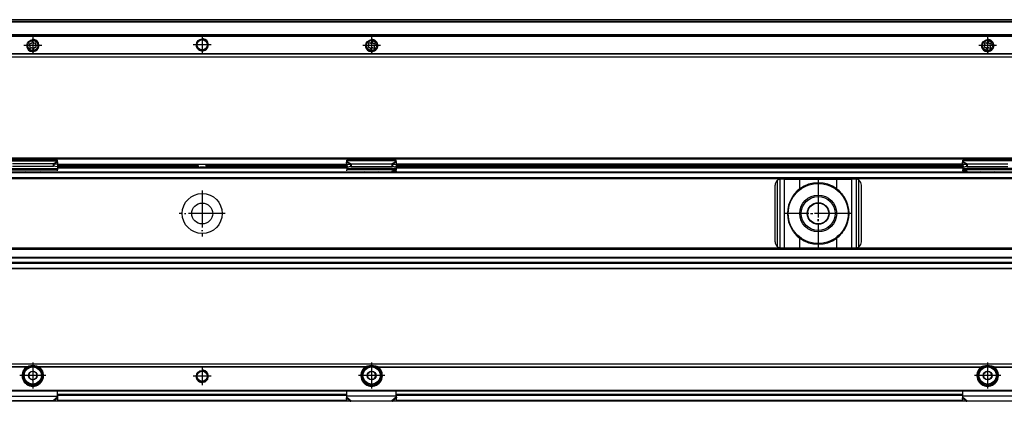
# Model space of a CAD drawing. Header units: millimetres. Extents: x -418 to 2750, y -1084 to 1393.
# Tile 65 of 74: x 1565 to 1885, y 310 to 434. Entities that reach past the tile are written whole.
import ezdxf

# ---------------------------------------------------------------- set-up
doc = ezdxf.new("R2010")
doc.units = ezdxf.units.MM
doc.linetypes.add('DOT_CENTER', pattern=[14, 12, -1, 0, -1])
doc.layers.add('1', color=7, linetype='Continuous')

# ---------------------------------------------------------------- blocks, each defined once
blk = doc.blocks.new('SOPORTE_SV2__15', base_point=(552.1, 421.37))
at = {"color": 7, "linetype": 'Continuous'}
for p, q in [((2682.1, 433.51), (567.1, 433.51)), ((2697.1, 428.57), (552.1, 428.57)), ((2697.1, 428.37), (552.1, 428.37)), ((1568.71, 425.15), (1568.53, 425.34)), ((1568.7, 425.73), (1568.96, 425.73)), ((1569.18, 425.9), (1569.25, 426.15)), ((1569.68, 426.21), (1569.81, 425.98)), ((1570.06, 425.88), (1570.32, 425.94)), ((1570.58, 425.6), (1570.45, 425.37)), ((1678.62, 425.6), (1678.75, 425.37)), ((1679.14, 425.88), (1678.88, 425.94)), ((1679.52, 426.21), (1679.39, 425.98)), ((1680.02, 425.9), (1679.95, 426.15)), ((1680.5, 425.73), (1680.24, 425.73)), ((1680.49, 425.15), (1680.67, 425.34)), ((1878.62, 425.6), (1878.75, 425.37)), ((1879.14, 425.88), (1878.88, 425.94)), ((1879.52, 426.21), (1879.39, 425.98)), ((1880.02, 425.9), (1879.95, 426.15)), ((1880.5, 425.73), (1880.24, 425.73)), ((1880.49, 425.15), (1880.67, 425.34)), ((1568.62, 424.64), (1568.75, 424.87)), ((1569.13, 424.37), (1568.88, 424.3)), ((1569.52, 424.03), (1569.39, 424.26)), ((1570.02, 424.34), (1569.95, 424.09)), ((1570.5, 424.51), (1570.24, 424.51)), ((1570.49, 425.09), (1570.67, 424.9)), ((1678.71, 425.09), (1678.53, 424.9)), ((1678.7, 424.51), (1678.96, 424.51)), ((1679.18, 424.34), (1679.25, 424.09)), ((1679.68, 424.03), (1679.81, 424.26)), ((1680.07, 424.37), (1680.32, 424.3)), ((1680.58, 424.64), (1680.45, 424.87)), ((1878.71, 425.09), (1878.53, 424.9)), ((1878.7, 424.51), (1878.96, 424.51)), ((1879.18, 424.34), (1879.25, 424.09)), ((1879.68, 424.03), (1879.81, 424.26)), ((1880.07, 424.37), (1880.32, 424.3)), ((1880.58, 424.64), (1880.45, 424.87)), ((2697.1, 421.37), (552.1, 421.37))]:
    blk.add_line(p, q, dxfattribs=at)
at = {"color": 3, "linetype": 'Continuous'}
for p, q in [((2682.1, 433.49), (567.1, 433.49)), ((2682.1, 432.91), (567.1, 432.91)), ((2682.1, 432.73), (567.1, 432.73)), ((552.1, 428.17), (2697.1, 428.17)), ((2697.1, 422.45), (552.1, 422.45)), ((2697.1, 422.31), (552.1, 422.31)), ((552.1, 421.43), (2697.1, 421.43))]:
    blk.add_line(p, q, dxfattribs=at)
at = {"color": 7, "linetype": 'Continuous'}
for centre, radius in [((1569.6, 425.12), 1.9), ((1569.6, 425.12), 1.65), ((1624.6, 425.37), 1.9), ((1624.6, 425.37), 1.65), ((1679.6, 425.12), 1.9), ((1679.6, 425.12), 1.65), ((1879.6, 425.12), 1.9), ((1879.6, 425.12), 1.65)]:
    blk.add_circle(centre, radius, dxfattribs=at)
for centre, start, end in [((1568.7, 425.5), 90.5656, 223.8716), ((1568.96, 425.97), 270.5656, 343.8716), ((1569.48, 426.09), 30.1519, 163.8716), ((1570.01, 426.1), 210.1519, 283.4579), ((1570.38, 425.71), 330.5656, 103.4579), ((1570.65, 425.25), 150.5656, 223.8716), ((1678.82, 425.71), 76.5421, 209.4344), ((1678.55, 425.25), 316.1284, 29.4344), ((1679.19, 426.1), 256.5421, 329.8481), ((1679.72, 426.09), 16.1284, 149.8481), ((1680.24, 425.97), 196.1284, 269.4344), ((1680.5, 425.5), 316.1284, 89.4344), ((1878.82, 425.71), 76.5421, 209.4344), ((1878.55, 425.25), 316.1284, 29.4344), ((1879.19, 426.1), 256.5421, 329.8481), ((1879.72, 426.09), 16.1284, 149.8481), ((1880.24, 425.97), 196.1284, 269.4344), ((1880.5, 425.5), 316.1284, 89.4344), ((1568.82, 424.53), 150.5656, 283.8716), ((1568.55, 424.99), 330.5656, 43.8716), ((1569.19, 424.14), 30.5656, 103.8716), ((1569.72, 424.15), 210.5656, 343.8706), ((1570.24, 424.27), 90.5656, 163.8706), ((1570.5, 424.74), 270.5656, 43.8716), ((1678.7, 424.74), 136.1284, 269.4344), ((1678.96, 424.27), 16.1294, 89.4344), ((1679.48, 424.15), 196.1294, 329.4344), ((1680.01, 424.14), 76.1284, 149.4344), ((1680.38, 424.53), 256.1284, 29.4344), ((1680.65, 424.99), 136.1284, 209.4344), ((1878.7, 424.74), 136.1284, 269.4344), ((1878.96, 424.27), 16.1294, 89.4344), ((1879.48, 424.15), 196.1294, 329.4344), ((1880.01, 424.14), 76.1284, 149.4344), ((1880.38, 424.53), 256.1284, 29.4344), ((1880.65, 424.99), 136.1284, 209.4344)]:
    blk.add_arc(centre, 0.233, start, end, dxfattribs=at)
at = {"layer": '1', "color": 2, "linetype": 'DOT_CENTER'}
for p, q in [((1569.6, 428.02), (1569.6, 422.22)), ((1627.5, 425.37), (1621.7, 425.37)), ((1624.6, 428.27), (1624.6, 422.47)), ((1679.6, 428.02), (1679.6, 422.22)), ((1879.6, 428.02), (1879.6, 422.22)), ((1572.5, 425.12), (1566.7, 425.12)), ((1682.5, 425.12), (1676.7, 425.12)), ((1882.5, 425.12), (1876.7, 425.12))]:
    blk.add_line(p, q, dxfattribs=at)
at = {"layer": '1', "color": 30, "linetype": 'Continuous'}
for centre in [(1569.6, 425.12), (1624.6, 425.37), (1679.6, 425.12), (1879.6, 425.12)]:
    blk.add_arc(centre, 2, 175, 95, dxfattribs=at)
blk = doc.blocks.new('Bottom5', base_point=(639.6, 427.44))
blk.add_blockref('SOPORTE_SV2__15', (552.1, 421.37))
blk = doc.blocks.new('SOPORTE_SV2__31', base_point=(552.1, 352.55))
at = {"color": 7, "linetype": 'Continuous'}
for p, q in [((553.4, 388.65), (2695.8, 388.65)), ((553.53, 388.3), (2695.67, 388.3)), ((1561.6, 387.82), (1577.6, 387.82)), ((1577.6, 387.61), (1577.6, 387.82)), ((1577.6, 387.43), (1577.6, 387.61)), ((1577.69, 386.43), (1577.71, 387.23)), ((1671.51, 386.43), (1671.49, 387.23)), ((1687.6, 387.82), (1671.6, 387.82)), ((1671.6, 387.61), (1671.6, 387.82)), ((1671.6, 387.43), (1671.6, 387.61)), ((1687.6, 387.61), (1687.6, 387.82)), ((1687.6, 387.43), (1687.6, 387.61)), ((1687.69, 386.43), (1687.71, 387.23)), ((1871.51, 386.43), (1871.49, 387.23)), ((1871.6, 387.61), (1871.6, 387.82)), ((1887.6, 387.82), (1871.6, 387.82)), ((1871.6, 387.43), (1871.6, 387.61)), ((567.1, 384.05), (2682.1, 384.05)), ((1561.6, 384.72), (1577.6, 384.72)), ((1576.19, 386.7), (1563.01, 386.7)), ((1576.19, 385.85), (1563.01, 385.85)), ((1567.25, 384.25), (1567.25, 384.34)), ((1571.95, 384.25), (1571.95, 384.34)), ((1576.19, 386.7), (1576.19, 386.19)), ((1576.19, 386.19), (1576.19, 385.85)), ((1576.41, 386.17), (1576.33, 385.88)), ((1577.51, 385.7), (1576.33, 385.88)), ((1576.52, 386.61), (1576.41, 386.17)), ((1577.69, 386.43), (1576.52, 386.61)), ((1577.69, 386.43), (1577.51, 385.7)), ((1577.6, 386.08), (1577.6, 385.21)), ((1577.6, 385.55), (1623.91, 385.55)), ((1577.6, 385.21), (1577.6, 384.72)), ((1577.6, 384.43), (1577.6, 384.72)), ((1577.69, 386.55), (1623.16, 386.55)), ((1623.16, 386.55), (1626.04, 386.55)), ((1623.29, 386.05), (1623.29, 386.35)), ((1625.29, 385.55), (1623.91, 385.55)), ((1625.29, 385.55), (1671.6, 385.55)), ((1625.91, 386.05), (1625.91, 386.35)), ((1626.04, 386.55), (1671.51, 386.55)), ((1671.51, 386.43), (1672.68, 386.61)), ((1671.51, 386.43), (1671.69, 385.7)), ((1671.6, 386.08), (1671.6, 385.21)), ((1671.6, 385.21), (1671.6, 384.72)), ((1671.6, 384.44), (1671.6, 384.72)), ((1687.6, 384.72), (1671.6, 384.72)), ((1671.69, 385.7), (1672.87, 385.88)), ((1672.68, 386.61), (1672.79, 386.17)), ((1672.79, 386.17), (1672.87, 385.88)), ((1673.01, 386.7), (1673.01, 386.19)), ((1673.01, 386.7), (1686.19, 386.7)), ((1673.01, 386.19), (1673.01, 385.85)), ((1673.01, 385.85), (1686.19, 385.85)), ((1677.25, 384.25), (1677.25, 384.34)), ((1681.95, 384.25), (1681.95, 384.34)), ((1686.19, 386.7), (1686.19, 386.19)), ((1686.19, 386.19), (1686.19, 385.85)), ((1686.41, 386.17), (1686.33, 385.88)), ((1686.33, 385.88), (1687.51, 385.7)), ((1686.52, 386.61), (1686.41, 386.17)), ((1686.52, 386.61), (1687.69, 386.43)), ((1687.69, 386.43), (1687.51, 385.7)), ((1687.6, 386.08), (1687.6, 385.21)), ((1871.6, 385.55), (1687.6, 385.55)), ((1687.6, 385.21), (1687.6, 384.72)), ((1687.6, 384.44), (1687.6, 384.72)), ((1687.6, 384.44), (1687.6, 384.26)), ((1871.51, 386.55), (1687.69, 386.55)), ((1871.51, 386.43), (1872.68, 386.61)), ((1871.51, 386.43), (1871.69, 385.7)), ((1871.6, 386.08), (1871.6, 385.21)), ((1871.6, 385.21), (1871.6, 384.72)), ((1871.6, 384.44), (1871.6, 384.72)), ((1887.6, 384.72), (1871.6, 384.72)), ((1871.6, 384.44), (1871.6, 384.26)), ((1871.69, 385.7), (1872.87, 385.88)), ((1872.68, 386.61), (1872.79, 386.17)), ((1872.79, 386.17), (1872.87, 385.88)), ((1873.01, 386.7), (1873.01, 386.19)), ((1873.01, 386.7), (1886.19, 386.7)), ((1873.01, 386.19), (1873.01, 385.85)), ((1873.01, 385.85), (1886.19, 385.85)), ((1877.25, 384.25), (1877.25, 384.34)), ((1881.95, 384.25), (1881.95, 384.34)), ((567.1, 382.05), (2682.1, 382.05)), ((1813.67, 381.75), (1812.6, 381.75)), ((1813.67, 381.75), (1818.59, 381.75)), ((1818.59, 381.75), (1830.61, 381.75)), ((1830.61, 381.75), (1835.53, 381.75)), ((1836.6, 381.75), (1835.53, 381.75)), ((1810.6, 361.35), (1810.6, 379.75)), ((1838.6, 361.35), (1838.6, 379.75)), ((2682.1, 359.05), (567.1, 359.05)), ((1812.6, 359.35), (1813.67, 359.35)), ((1813.67, 359.35), (1818.59, 359.35)), ((1818.59, 359.35), (1830.61, 359.35)), ((1830.61, 359.35), (1835.53, 359.35)), ((1835.53, 359.35), (1836.6, 359.35)), ((2682.1, 356.27), (567.1, 356.27)), ((2697.1, 352.55), (552.1, 352.55)), ((2682.1, 354.55), (567.1, 354.55))]:
    blk.add_line(p, q, dxfattribs=at)
at = {"color": 3, "linetype": 'Continuous'}
for p, q in [((1561.6, 387.61), (1577.6, 387.61)), ((1577.6, 387.43), (1576.19, 386.7)), ((1577.71, 387.23), (1576.52, 386.61)), ((1671.49, 387.23), (1672.68, 386.61)), ((1687.6, 387.61), (1671.6, 387.61)), ((1671.6, 387.43), (1673.01, 386.7)), ((1687.6, 387.43), (1686.19, 386.7)), ((1687.71, 387.23), (1686.52, 386.61)), ((1871.49, 387.23), (1872.68, 386.61)), ((1887.6, 387.61), (1871.6, 387.61)), ((1871.6, 387.43), (1873.01, 386.7)), ((567.1, 383.85), (2682.1, 383.85)), ((1561.6, 385.21), (1577.6, 385.21)), ((1577.6, 386.05), (1623.29, 386.05)), ((1577.6, 385.35), (1671.6, 385.35)), ((1623.29, 386.35), (1577.67, 386.35)), ((1577.69, 386.6), (1671.51, 386.6)), ((1671.53, 386.35), (1625.91, 386.35)), ((1625.91, 386.05), (1671.6, 386.05)), ((1687.6, 385.21), (1671.6, 385.21)), ((1871.6, 386.05), (1687.6, 386.05)), ((1687.6, 385.35), (1871.6, 385.35)), ((1687.67, 386.35), (1871.53, 386.35)), ((1871.51, 386.6), (1687.69, 386.6)), ((1887.6, 385.21), (1871.6, 385.21)), ((2697.1, 381.85), (552.1, 381.85)), ((567.1, 382.25), (2682.1, 382.25)), ((1811.4, 359.75), (1811.4, 381.35)), ((1812.2, 359.39), (1812.2, 381.71)), ((1813.67, 359.35), (1813.67, 381.75)), ((1818.59, 378.54), (1818.59, 381.75)), ((1830.61, 378.54), (1830.61, 381.75)), ((1835.53, 359.35), (1835.53, 381.75)), ((1837, 359.39), (1837, 381.71)), ((1837.8, 359.75), (1837.8, 381.35)), ((1818.59, 359.35), (1818.59, 362.56)), ((1830.61, 359.35), (1830.61, 362.56)), ((2697.1, 359.25), (552.1, 359.25)), ((2682.1, 358.85), (567.1, 358.85)), ((2682.1, 355.99), (567.1, 355.99)), ((2697.1, 354.35), (552.1, 354.35)), ((552.1, 352.75), (2697.1, 352.75)), ((2682.1, 354.67), (567.1, 354.67))]:
    blk.add_line(p, q, dxfattribs=at)
at = {"color": 7, "linetype": 'Continuous'}
for centre, radius in [((1824.6, 370.55), 9.75), ((1624.6, 370.55), 6.5), ((1824.6, 370.55), 6), ((1824.6, 370.55), 5.5), ((1824.6, 370.55), 3.55), ((1624.6, 370.55), 3.4), ((1824.6, 370.55), 3.4)]:
    blk.add_circle(centre, radius, dxfattribs=at)
for centre, radius, start, end in [((1812.6, 379.75), 2, 126.8699, 180), ((1812.6, 379.75), 2, 101.598, 126.8699), ((1812.6, 379.75), 2, 90, 101.598), ((1824.6, 370.55), 10, 53.076, 126.924), ((1836.6, 379.75), 2, 78.402, 90), ((1836.6, 379.75), 2, 53.1301, 78.402), ((1836.6, 379.75), 2, 0, 53.1301), ((1824.6, 370.55), 10, 126.924, 138.5708), ((1824.6, 370.55), 10, 41.4292, 53.076), ((1824.6, 370.55), 10, 148.2363, 211.7637), ((1824.6, 370.55), 10, 328.2362, 31.7638), ((1812.6, 361.35), 2, 180, 233.1301), ((1824.6, 370.55), 10, 221.4292, 233.076), ((1824.6, 370.55), 10, 233.076, 306.924), ((1824.6, 370.55), 10, 306.924, 318.5708), ((1836.6, 361.35), 2, 306.8699, 0), ((1812.6, 361.35), 2, 233.1301, 258.402), ((1812.6, 361.35), 2, 258.402, 270), ((1836.6, 361.35), 2, 270, 281.598), ((1836.6, 361.35), 2, 281.598, 306.8699)]:
    blk.add_arc(centre, radius, start, end, dxfattribs=at)
for points, knots in [([(1577.71, 387.23), (1577.7, 387.25), (1577.68, 387.28), (1577.66, 387.34), (1577.63, 387.39), (1577.61, 387.42), (1577.6, 387.43)], [0, 0, 0, 0, 0.0630544, 0.1234867, 0.1837173, 0.233329, 0.233329, 0.233329, 0.233329]), ([(1671.49, 387.23), (1671.5, 387.24), (1671.52, 387.28), (1671.54, 387.34), (1671.57, 387.39), (1671.59, 387.42), (1671.6, 387.43)], [0, 0, 0, 0, 0.0583422, 0.1234865, 0.1837171, 0.2333289, 0.2333289, 0.2333289, 0.2333289]), ([(1687.71, 387.23), (1687.7, 387.25), (1687.68, 387.28), (1687.66, 387.34), (1687.63, 387.39), (1687.61, 387.42), (1687.6, 387.43)], [0, 0, 0, 0, 0.0630544, 0.1234867, 0.1837173, 0.233329, 0.233329, 0.233329, 0.233329]), ([(1871.49, 387.23), (1871.5, 387.25), (1871.52, 387.28), (1871.54, 387.34), (1871.57, 387.39), (1871.59, 387.42), (1871.6, 387.43)], [0, 0, 0, 0, 0.0630544, 0.1234867, 0.1799191, 0.2333291, 0.2333291, 0.2333291, 0.2333291]), ([(1576.52, 386.61), (1576.49, 386.62), (1576.44, 386.64), (1576.35, 386.66), (1576.27, 386.69), (1576.21, 386.7), (1576.19, 386.7)], [0, 0, 0, 0, 0.0837038, 0.1730262, 0.2585914, 0.3435203, 0.3435203, 0.3435203, 0.3435203]), ([(1576.33, 385.88), (1576.32, 385.88), (1576.3, 385.87), (1576.26, 385.86), (1576.22, 385.85), (1576.2, 385.85), (1576.19, 385.85)], [0, 0, 0, 0, 0.0372861, 0.0751943, 0.1129244, 0.1512902, 0.1512902, 0.1512902, 0.1512902]), ([(1623.29, 386.35), (1623.29, 386.35), (1623.29, 386.35), (1623.29, 386.36), (1623.29, 386.38), (1623.28, 386.39), (1623.28, 386.41), (1623.27, 386.44), (1623.26, 386.47), (1623.25, 386.49), (1623.23, 386.51), (1623.22, 386.52), (1623.21, 386.53), (1623.2, 386.54), (1623.19, 386.54), (1623.18, 386.55), (1623.17, 386.55), (1623.16, 386.55), (1623.16, 386.55)], [0, 0, 0, 0, 0.0031337, 0.0063371, 0.0246045, 0.045819, 0.0632817, 0.0838024, 0.121262, 0.1560483, 0.1732895, 0.1867748, 0.202089, 0.2138998, 0.2274168, 0.2378845, 0.2488147, 0.2594531, 0.2594531, 0.2594531, 0.2594531]), ([(1623.29, 386.05), (1623.29, 386.04), (1623.29, 386.02), (1623.29, 385.98), (1623.3, 385.95), (1623.3, 385.91), (1623.31, 385.88), (1623.32, 385.85), (1623.33, 385.82), (1623.35, 385.78), (1623.37, 385.74), (1623.41, 385.7), (1623.44, 385.67), (1623.5, 385.63), (1623.58, 385.59), (1623.68, 385.56), (1623.8, 385.55), (1623.87, 385.55), (1623.91, 385.55)], [0, 0, 0, 0, 0.0323545, 0.0700792, 0.104426, 0.1388821, 0.174801, 0.2054287, 0.2391573, 0.2686911, 0.3258012, 0.3746563, 0.4258115, 0.4744404, 0.5784976, 0.6877152, 0.7990766, 0.9187823, 0.9187823, 0.9187823, 0.9187823]), ([(1625.29, 385.55), (1625.33, 385.55), (1625.4, 385.55), (1625.52, 385.56), (1625.62, 385.59), (1625.7, 385.63), (1625.76, 385.67), (1625.79, 385.7), (1625.83, 385.74), (1625.86, 385.79), (1625.88, 385.85), (1625.9, 385.9), (1625.9, 385.94), (1625.91, 385.98), (1625.91, 386.01), (1625.91, 386.04), (1625.91, 386.05)], [0, 0, 0, 0, 0.1197056, 0.231067, 0.3402846, 0.4443418, 0.4929708, 0.544126, 0.5929811, 0.6500912, 0.718654, 0.7798302, 0.8112513, 0.848633, 0.8806643, 0.9187122, 0.9187122, 0.9187122, 0.9187122]), ([(1626.04, 386.55), (1626.04, 386.55), (1626.03, 386.55), (1626.02, 386.55), (1626.01, 386.54), (1626, 386.53), (1625.98, 386.52), (1625.96, 386.5), (1625.95, 386.48), (1625.94, 386.47), (1625.93, 386.45), (1625.93, 386.43), (1625.92, 386.41), (1625.92, 386.39), (1625.91, 386.38), (1625.91, 386.36), (1625.91, 386.35), (1625.91, 386.35), (1625.91, 386.35)], [0, 0, 0, 0, 0.0095826, 0.0215685, 0.0320362, 0.0455532, 0.0730631, 0.1033425, 0.1186615, 0.1377329, 0.1584201, 0.1756435, 0.1961642, 0.2136269, 0.2348414, 0.2531088, 0.256223, 0.2594459, 0.2594459, 0.2594459, 0.2594459]), ([(1672.68, 386.61), (1672.71, 386.62), (1672.76, 386.64), (1672.85, 386.66), (1672.93, 386.68), (1672.99, 386.7), (1673.01, 386.7)], [0, 0, 0, 0, 0.0837038, 0.1730262, 0.2556025, 0.3435202, 0.3435202, 0.3435202, 0.3435202]), ([(1672.87, 385.88), (1672.88, 385.88), (1672.9, 385.87), (1672.94, 385.86), (1672.98, 385.85), (1673, 385.85), (1673.01, 385.85)], [0, 0, 0, 0, 0.0372861, 0.0751943, 0.1129244, 0.1512902, 0.1512902, 0.1512902, 0.1512902]), ([(1686.11, 384.33), (1686.23, 384.34), (1686.48, 384.36), (1686.85, 384.39), (1687.23, 384.42), (1687.48, 384.43), (1687.6, 384.44)], [0, 0, 0, 0, 0.373695, 0.747543, 1.121146, 1.494893, 1.494893, 1.494893, 1.494893]), ([(1687.6, 384.26), (1687.48, 384.25), (1687.23, 384.23), (1686.85, 384.2), (1686.48, 384.18), (1686.23, 384.16), (1686.11, 384.15)], [0, 0, 0, 0, 0.373698, 0.747255, 1.121047, 1.494694, 1.494694, 1.494694, 1.494694]), ([(1686.19, 386.7), (1686.21, 386.7), (1686.27, 386.69), (1686.35, 386.66), (1686.44, 386.64), (1686.49, 386.62), (1686.52, 386.61)], [0, 0, 0, 0, 0.0849289, 0.1704941, 0.2598165, 0.3435203, 0.3435203, 0.3435203, 0.3435203]), ([(1686.19, 385.85), (1686.2, 385.85), (1686.22, 385.85), (1686.26, 385.86), (1686.3, 385.87), (1686.32, 385.88), (1686.33, 385.88)], [0, 0, 0, 0, 0.0383658, 0.0760959, 0.1140041, 0.1512902, 0.1512902, 0.1512902, 0.1512902]), ([(1871.6, 384.44), (1871.72, 384.43), (1871.97, 384.42), (1872.35, 384.39), (1872.72, 384.36), (1872.97, 384.34), (1873.09, 384.33)], [0, 0, 0, 0, 0.373744, 0.74735, 1.121197, 1.494893, 1.494893, 1.494893, 1.494893]), ([(1873.09, 384.15), (1872.97, 384.16), (1872.72, 384.18), (1872.35, 384.2), (1871.97, 384.23), (1871.72, 384.25), (1871.6, 384.26)], [0, 0, 0, 0, 0.373648, 0.747439, 1.120997, 1.494694, 1.494694, 1.494694, 1.494694]), ([(1872.68, 386.61), (1872.71, 386.62), (1872.76, 386.64), (1872.85, 386.66), (1872.93, 386.68), (1872.99, 386.7), (1873.01, 386.7)], [0, 0, 0, 0, 0.0868093, 0.1730263, 0.2556026, 0.3435203, 0.3435203, 0.3435203, 0.3435203]), ([(1872.87, 385.88), (1872.88, 385.88), (1872.9, 385.87), (1872.94, 385.86), (1872.98, 385.85), (1873, 385.85), (1873.01, 385.85)], [0, 0, 0, 0, 0.0372861, 0.0751943, 0.1129244, 0.1512902, 0.1512902, 0.1512902, 0.1512902]), ([(1816.1, 375.81), (1816.18, 375.93), (1816.34, 376.16), (1816.59, 376.5), (1816.84, 376.84), (1817.02, 377.06), (1817.1, 377.17)], [0, 0, 0, 0, 0.425548, 0.842522, 1.267064, 1.685169, 1.685169, 1.685169, 1.685169]), ([(1832.1, 377.17), (1832.18, 377.06), (1832.36, 376.84), (1832.61, 376.5), (1832.86, 376.16), (1833.02, 375.93), (1833.1, 375.81)], [0, 0, 0, 0, 0.418104, 0.842646, 1.25962, 1.685167, 1.685167, 1.685167, 1.685167]), ([(1817.1, 363.93), (1817.02, 364.04), (1816.84, 364.26), (1816.59, 364.6), (1816.34, 364.94), (1816.18, 365.17), (1816.1, 365.29)], [0, 0, 0, 0, 0.418104, 0.842647, 1.259621, 1.685169, 1.685169, 1.685169, 1.685169]), ([(1833.1, 365.29), (1833.02, 365.17), (1832.86, 364.94), (1832.61, 364.6), (1832.36, 364.26), (1832.18, 364.04), (1832.1, 363.93)], [0, 0, 0, 0, 0.425548, 0.842521, 1.267063, 1.685167, 1.685167, 1.685167, 1.685167])]:
    blk.add_open_spline(points, degree=3, knots=knots, dxfattribs=at)
at = {"layer": '1', "color": 2, "linetype": 'DOT_CENTER'}
for p, q in [((1824.6, 381.55), (1824.6, 359.55)), ((1824.6, 381.55), (1824.6, 359.55)), ((1824.6, 381.3), (1824.6, 359.8)), ((1624.6, 378.05), (1624.6, 363.05)), ((1632.1, 370.55), (1617.1, 370.55)), ((1835.6, 370.55), (1813.6, 370.55)), ((1835.6, 370.55), (1813.6, 370.55)), ((1835.35, 370.55), (1813.85, 370.55))]:
    blk.add_line(p, q, dxfattribs=at)
blk = doc.blocks.new('Front7', base_point=(639.6, 370.6))
blk.add_blockref('SOPORTE_SV2__31', (552.1, 352.55))
blk = doc.blocks.new('SOPORTE_SV2__56', base_point=(552.1, 309.53))
at = {"color": 7, "linetype": 'Continuous'}
for p, q in [((552.1, 321.67), (2697.1, 321.67)), ((1567.25, 320.17), (1567.61, 320.17)), ((1571.59, 320.17), (1571.95, 320.17)), ((1677.61, 320.17), (1677.25, 320.17)), ((1681.95, 320.17), (1681.59, 320.17)), ((1877.61, 320.17), (1877.25, 320.17)), ((1881.95, 320.17), (1881.59, 320.17)), ((1568.32, 317.72), (1568.27, 317.36)), ((1568.27, 317.36), (1568.56, 317.14)), ((1568.45, 318.79), (1568.4, 318.43)), ((1568.79, 318.93), (1568.45, 318.79)), ((1569.13, 316.71), (1569.42, 316.49)), ((1569.42, 316.49), (1569.75, 316.63)), ((1569.78, 319.35), (1569.45, 319.21)), ((1570.07, 319.13), (1569.78, 319.35)), ((1570.41, 316.91), (1570.75, 317.05)), ((1570.93, 318.48), (1570.64, 318.7)), ((1570.75, 317.05), (1570.8, 317.41)), ((1570.88, 318.12), (1570.93, 318.48)), ((1678.27, 318.48), (1678.56, 318.7)), ((1678.32, 318.12), (1678.27, 318.48)), ((1678.45, 317.05), (1678.4, 317.41)), ((1678.79, 316.91), (1678.45, 317.05)), ((1679.13, 319.13), (1679.42, 319.35)), ((1679.42, 319.35), (1679.75, 319.21)), ((1679.78, 316.49), (1679.45, 316.63)), ((1680.07, 316.71), (1679.78, 316.49)), ((1680.41, 318.93), (1680.75, 318.79)), ((1680.93, 317.36), (1680.64, 317.14)), ((1680.75, 318.79), (1680.8, 318.43)), ((1680.88, 317.72), (1680.93, 317.36)), ((1878.27, 318.48), (1878.56, 318.7)), ((1878.32, 318.12), (1878.27, 318.48)), ((1878.45, 317.05), (1878.4, 317.41)), ((1878.79, 316.91), (1878.45, 317.05)), ((1879.13, 319.13), (1879.42, 319.35)), ((1879.42, 319.35), (1879.75, 319.21)), ((1879.78, 316.49), (1879.45, 316.63)), ((1880.07, 316.71), (1879.78, 316.49)), ((1880.41, 318.93), (1880.75, 318.79)), ((1880.93, 317.36), (1880.64, 317.14)), ((1880.75, 318.79), (1880.8, 318.43)), ((1880.88, 317.72), (1880.93, 317.36)), ((553.6, 312.92), (2695.6, 312.92)), ((1577.6, 311.2), (1577.6, 312.92)), ((1577.6, 311.67), (1671.6, 311.67)), ((1577.6, 311.18), (1577.6, 311.2)), ((1577.6, 310.89), (1577.6, 311.18)), ((1577.71, 310.63), (1577.66, 310.8)), ((1577.69, 309.74), (1577.71, 310.63)), ((1671.49, 310.63), (1671.54, 310.8)), ((1671.51, 309.74), (1671.49, 310.63)), ((1671.6, 311.2), (1671.6, 312.92)), ((1671.6, 311.18), (1671.6, 311.2)), ((1671.6, 310.89), (1671.6, 311.18)), ((1687.6, 311.2), (1687.6, 312.92)), ((1687.6, 311.67), (1871.6, 311.67)), ((1687.6, 311.18), (1687.6, 311.2)), ((1687.6, 310.89), (1687.6, 311.18)), ((1687.66, 310.8), (1687.71, 310.63)), ((1687.69, 309.74), (1687.71, 310.63)), ((1871.49, 310.63), (1871.54, 310.8)), ((1871.51, 309.74), (1871.49, 310.63)), ((1871.6, 311.2), (1871.6, 312.92)), ((1871.6, 311.18), (1871.6, 311.2)), ((1871.6, 310.89), (1871.6, 311.18)), ((2682.1, 309.53), (567.1, 309.53)), ((1576.19, 309.68), (1563.01, 309.68)), ((1577.69, 309.74), (1576.52, 309.61)), ((1671.51, 309.74), (1672.68, 309.61)), ((1673.01, 309.68), (1686.19, 309.68)), ((1686.52, 309.61), (1687.69, 309.74)), ((1871.51, 309.74), (1872.68, 309.61)), ((1873.01, 309.68), (1886.19, 309.68))]:
    blk.add_line(p, q, dxfattribs=at)
at = {"color": 3, "linetype": 'Continuous'}
for p, q in [((2697.1, 321.61), (552.1, 321.61)), ((1567.61, 320.73), (1371.59, 320.73)), ((1567.33, 320.59), (1371.87, 320.59)), ((1677.61, 320.73), (1571.59, 320.73)), ((1677.33, 320.59), (1571.87, 320.59)), ((1681.59, 320.73), (1877.61, 320.73)), ((1681.87, 320.59), (1877.33, 320.59)), ((1881.59, 320.73), (2077.61, 320.73)), ((1881.87, 320.59), (2077.33, 320.59)), ((1569.96, 314.69), (1569.24, 314.69)), ((1679.24, 314.69), (1679.96, 314.69)), ((1879.24, 314.69), (1879.96, 314.69)), ((553.4, 313.12), (2695.8, 313.12)), ((1561.6, 311.18), (1577.6, 311.18)), ((1577.6, 310.89), (1576.19, 309.68)), ((1577.71, 310.63), (1576.52, 309.61)), ((1577.6, 311.87), (1671.6, 311.87)), ((1671.6, 311.38), (1577.6, 311.38)), ((1671.49, 310.63), (1672.68, 309.61)), ((1687.6, 311.18), (1671.6, 311.18)), ((1671.6, 310.89), (1673.01, 309.68)), ((1687.6, 310.89), (1686.19, 309.68)), ((1687.71, 310.63), (1686.52, 309.61)), ((1687.6, 311.87), (1871.6, 311.87)), ((1871.6, 311.38), (1687.6, 311.38)), ((1871.49, 310.63), (1872.68, 309.61)), ((1887.6, 311.18), (1871.6, 311.18)), ((1871.6, 310.89), (1873.01, 309.68)), ((1671.51, 309.82), (1577.69, 309.82)), ((1871.51, 309.82), (1687.69, 309.82))]:
    blk.add_line(p, q, dxfattribs=at)
at = {"color": 7, "linetype": 'Continuous'}
for centre, radius in [((1569.6, 317.92), 3), ((1679.6, 317.92), 3), ((1879.6, 317.92), 3), ((1569.6, 317.92), 1.45), ((1569.6, 317.92), 0.05), ((1624.6, 317.67), 1.9), ((1624.6, 317.67), 1.65), ((1679.6, 317.92), 1.45), ((1679.6, 317.92), 0.05), ((1879.6, 317.92), 1.45), ((1879.6, 317.92), 0.05)]:
    blk.add_circle(centre, radius, dxfattribs=at)
at = {"color": 3, "linetype": 'Continuous'}
for centre in [(1569.6, 317.92), (1679.6, 317.92), (1879.6, 317.92)]:
    blk.add_circle(centre, 2.8, dxfattribs=at)
at = {"color": 7, "linetype": 'Continuous'}
for centre, radius, start, end in [((1569.6, 317.92), 3.5, 130.3552, 49.6448), ((1569.6, 317.92), 3.25, 112.6199, 67.3801), ((1569.6, 317.92), 3.25, 67.3801, 112.6199), ((1679.6, 317.92), 3.5, 130.3552, 49.6448), ((1679.6, 317.92), 3.25, 112.6199, 67.3801), ((1679.6, 317.92), 3.25, 67.3801, 112.6199), ((1879.6, 317.92), 3.5, 130.3552, 49.6448), ((1879.6, 317.92), 3.25, 112.6199, 67.3801), ((1879.6, 317.92), 3.25, 67.3801, 112.6199), ((1569.6, 317.92), 1.3, 156.839, 188.7237), ((1569.6, 317.92), 1.3, 188.7237, 216.839), ((1569.6, 317.92), 1.3, 128.7237, 156.839), ((1569.6, 317.92), 1.3, 216.839, 248.7237), ((1569.6, 317.92), 1.3, 96.839, 128.7237), ((1569.6, 317.92), 1.3, 276.839, 308.7237), ((1569.6, 317.92), 1.3, 36.839, 68.7237), ((1569.6, 317.92), 1.3, 336.839, 8.7237), ((1679.6, 317.92), 1.3, 171.2763, 203.161), ((1679.6, 317.92), 1.3, 111.2763, 143.161), ((1679.6, 317.92), 1.3, 231.2763, 263.161), ((1679.6, 317.92), 1.3, 51.2763, 83.161), ((1679.6, 317.92), 1.3, 291.2763, 323.161), ((1679.6, 317.92), 1.3, 23.161, 51.2763), ((1679.6, 317.92), 1.3, 323.161, 351.2763), ((1679.6, 317.92), 1.3, 351.2763, 23.161), ((1879.6, 317.92), 1.3, 171.2763, 203.161), ((1879.6, 317.92), 1.3, 111.2763, 143.161), ((1879.6, 317.92), 1.3, 231.2763, 263.161), ((1879.6, 317.92), 1.3, 51.2763, 83.161), ((1879.6, 317.92), 1.3, 291.2763, 323.161), ((1879.6, 317.92), 1.3, 351.2763, 23.161)]:
    blk.add_arc(centre, radius, start, end, dxfattribs=at)
for points, knots in [([(1567.33, 320.59), (1567.34, 320.6), (1567.36, 320.61), (1567.4, 320.63), (1567.43, 320.65), (1567.47, 320.68), (1567.53, 320.7), (1567.58, 320.72), (1567.61, 320.73)], [0, 0, 0, 0, 0.0380214, 0.0796474, 0.1179557, 0.1585175, 0.2234853, 0.3133314, 0.3133314, 0.3133314, 0.3133314]), ([(1567.61, 320.73), (1567.67, 320.75), (1567.79, 320.79), (1567.98, 320.84), (1568.16, 320.88), (1568.29, 320.91), (1568.35, 320.92)], [0, 0, 0, 0, 0.190333, 0.3787731, 0.5718119, 0.763547, 0.763547, 0.763547, 0.763547]), ([(1570.85, 320.92), (1570.91, 320.91), (1571.04, 320.88), (1571.22, 320.84), (1571.41, 320.79), (1571.53, 320.75), (1571.59, 320.73)], [0, 0, 0, 0, 0.1915724, 0.384016, 0.5730793, 0.7635471, 0.7635471, 0.7635471, 0.7635471]), ([(1571.59, 320.73), (1571.62, 320.72), (1571.67, 320.7), (1571.74, 320.67), (1571.8, 320.63), (1571.85, 320.6), (1571.87, 320.59)], [0, 0, 0, 0, 0.0898239, 0.1547798, 0.239856, 0.3132558, 0.3132558, 0.3132558, 0.3132558]), ([(1677.61, 320.73), (1677.59, 320.72), (1677.54, 320.71), (1677.48, 320.68), (1677.43, 320.65), (1677.4, 320.63), (1677.37, 320.61), (1677.34, 320.6), (1677.33, 320.59)], [0, 0, 0, 0, 0.0689839, 0.1547784, 0.1953403, 0.2336491, 0.2710005, 0.3133291, 0.3133291, 0.3133291, 0.3133291]), ([(1678.35, 320.92), (1678.29, 320.91), (1678.16, 320.88), (1677.98, 320.84), (1677.79, 320.79), (1677.67, 320.75), (1677.61, 320.73)], [0, 0, 0, 0, 0.1913805, 0.384016, 0.5730254, 0.7635471, 0.7635471, 0.7635471, 0.7635471]), ([(1681.59, 320.73), (1681.53, 320.75), (1681.41, 320.79), (1681.22, 320.84), (1681.04, 320.88), (1680.91, 320.91), (1680.85, 320.92)], [0, 0, 0, 0, 0.1903313, 0.3787731, 0.5717528, 0.763547, 0.763547, 0.763547, 0.763547]), ([(1681.87, 320.59), (1681.85, 320.6), (1681.8, 320.63), (1681.74, 320.67), (1681.66, 320.7), (1681.61, 320.72), (1681.59, 320.73)], [0, 0, 0, 0, 0.0733847, 0.1584419, 0.2338389, 0.3132569, 0.3132569, 0.3132569, 0.3132569]), ([(1877.61, 320.73), (1877.58, 320.72), (1877.53, 320.7), (1877.47, 320.68), (1877.43, 320.65), (1877.4, 320.63), (1877.36, 320.61), (1877.34, 320.6), (1877.33, 320.59)], [0, 0, 0, 0, 0.0898239, 0.1547798, 0.1981746, 0.2336504, 0.2787841, 0.3133313, 0.3133313, 0.3133313, 0.3133313]), ([(1878.35, 320.92), (1878.29, 320.91), (1878.16, 320.88), (1877.98, 320.84), (1877.79, 320.79), (1877.67, 320.75), (1877.61, 320.73)], [0, 0, 0, 0, 0.1915744, 0.384016, 0.5729719, 0.7635471, 0.7635471, 0.7635471, 0.7635471]), ([(1881.59, 320.73), (1881.53, 320.75), (1881.41, 320.79), (1881.22, 320.84), (1881.04, 320.88), (1880.91, 320.91), (1880.85, 320.92)], [0, 0, 0, 0, 0.1903316, 0.3787731, 0.571753, 0.763547, 0.763547, 0.763547, 0.763547]), ([(1881.87, 320.59), (1881.86, 320.6), (1881.84, 320.61), (1881.8, 320.63), (1881.77, 320.65), (1881.72, 320.68), (1881.66, 320.71), (1881.61, 320.72), (1881.59, 320.73)], [0, 0, 0, 0, 0.0345343, 0.0796473, 0.1179556, 0.1585174, 0.2443337, 0.31333, 0.31333, 0.31333, 0.31333]), ([(1577.6, 311.2), (1577.6, 311.17), (1577.6, 311.1), (1577.62, 311.01), (1577.63, 310.9), (1577.65, 310.84), (1577.66, 310.8)], [0, 0, 0, 0, 0.1026304, 0.1983419, 0.2932183, 0.4089219, 0.4089219, 0.4089219, 0.4089219]), ([(1577.71, 310.63), (1577.7, 310.65), (1577.68, 310.69), (1577.65, 310.76), (1577.63, 310.82), (1577.61, 310.87), (1577.6, 310.89)], [0, 0, 0, 0, 0.0660342, 0.1356749, 0.2077706, 0.2833141, 0.2833141, 0.2833141, 0.2833141]), ([(1671.49, 310.63), (1671.5, 310.65), (1671.52, 310.69), (1671.55, 310.76), (1671.57, 310.82), (1671.59, 310.87), (1671.6, 310.89)], [0, 0, 0, 0, 0.0660342, 0.1356749, 0.2077706, 0.2833141, 0.2833141, 0.2833141, 0.2833141]), ([(1671.54, 310.8), (1671.55, 310.83), (1671.57, 310.9), (1671.58, 311), (1671.6, 311.11), (1671.6, 311.17), (1671.6, 311.2)], [0, 0, 0, 0, 0.1008027, 0.2105795, 0.3198852, 0.4089225, 0.4089225, 0.4089225, 0.4089225]), ([(1687.6, 311.2), (1687.6, 311.17), (1687.6, 311.11), (1687.61, 311.01), (1687.63, 310.9), (1687.65, 310.84), (1687.66, 310.8)], [0, 0, 0, 0, 0.0890373, 0.1983431, 0.2932195, 0.4089231, 0.4089231, 0.4089231, 0.4089231]), ([(1687.71, 310.63), (1687.7, 310.65), (1687.68, 310.69), (1687.65, 310.76), (1687.63, 310.82), (1687.61, 310.87), (1687.6, 310.89)], [0, 0, 0, 0, 0.0660342, 0.1356749, 0.2077706, 0.2833141, 0.2833141, 0.2833141, 0.2833141]), ([(1871.49, 310.63), (1871.5, 310.65), (1871.52, 310.69), (1871.55, 310.76), (1871.57, 310.82), (1871.59, 310.87), (1871.6, 310.89)], [0, 0, 0, 0, 0.0660342, 0.1356749, 0.2077706, 0.2833141, 0.2833141, 0.2833141, 0.2833141]), ([(1871.54, 310.8), (1871.55, 310.83), (1871.57, 310.9), (1871.58, 311), (1871.6, 311.1), (1871.6, 311.17), (1871.6, 311.2)], [0, 0, 0, 0, 0.1008026, 0.2105794, 0.306291, 0.4089214, 0.4089214, 0.4089214, 0.4089214]), ([(1576.52, 309.61), (1576.49, 309.61), (1576.44, 309.62), (1576.35, 309.64), (1576.27, 309.66), (1576.21, 309.67), (1576.19, 309.68)], [0, 0, 0, 0, 0.0797881, 0.1670936, 0.2491987, 0.3386073, 0.3386073, 0.3386073, 0.3386073]), ([(1672.68, 309.61), (1672.71, 309.61), (1672.77, 309.62), (1672.85, 309.64), (1672.93, 309.66), (1672.99, 309.67), (1673.01, 309.68)], [0, 0, 0, 0, 0.083534, 0.1670936, 0.2491987, 0.3386073, 0.3386073, 0.3386073, 0.3386073]), ([(1686.19, 309.68), (1686.21, 309.67), (1686.27, 309.66), (1686.35, 309.64), (1686.44, 309.62), (1686.49, 309.61), (1686.52, 309.61)], [0, 0, 0, 0, 0.0858283, 0.1715137, 0.2588192, 0.3386073, 0.3386073, 0.3386073, 0.3386073]), ([(1872.68, 309.61), (1872.71, 309.61), (1872.77, 309.62), (1872.85, 309.64), (1872.93, 309.66), (1872.99, 309.67), (1873.01, 309.68)], [0, 0, 0, 0, 0.083534, 0.1670936, 0.252779, 0.3386073, 0.3386073, 0.3386073, 0.3386073])]:
    blk.add_open_spline(points, degree=3, knots=knots, dxfattribs=at)
at = {"layer": '1', "color": 2, "linetype": 'DOT_CENTER'}
for p, q in [((1569.6, 322.17), (1569.6, 313.67)), ((1569.6, 321.92), (1569.6, 313.92)), ((1624.6, 320.57), (1624.6, 314.77)), ((1679.6, 322.17), (1679.6, 313.67)), ((1879.6, 322.17), (1879.6, 313.67)), ((1879.6, 321.92), (1879.6, 313.92)), ((1573.85, 317.92), (1565.35, 317.92)), ((1573.6, 317.92), (1565.6, 317.92)), ((1627.5, 317.67), (1621.7, 317.67)), ((1683.85, 317.92), (1675.35, 317.92)), ((1883.85, 317.92), (1875.35, 317.92)), ((1883.6, 317.92), (1875.6, 317.92))]:
    blk.add_line(p, q, dxfattribs=at)
at = {"layer": '1', "color": 30, "linetype": 'Continuous'}
blk.add_arc((1624.6, 317.67), 2, 175, 95, dxfattribs=at)
blk.add_arc((1624.6, 317.67), 2, 175, 95, dxfattribs=at)
blk = doc.blocks.new('Top5', base_point=(639.6, 315.6))
blk.add_blockref('SOPORTE_SV2__56', (552.1, 309.53))

msp = doc.modelspace()

# ---------------------------------------------------------------- block references
for name, p in [('Bottom5', (639.6, 427.44)), ('Front7', (639.6, 370.6)), ('Top5', (639.6, 315.6))]:
    msp.add_blockref(name, p)

doc.saveas('drawing.dxf')
